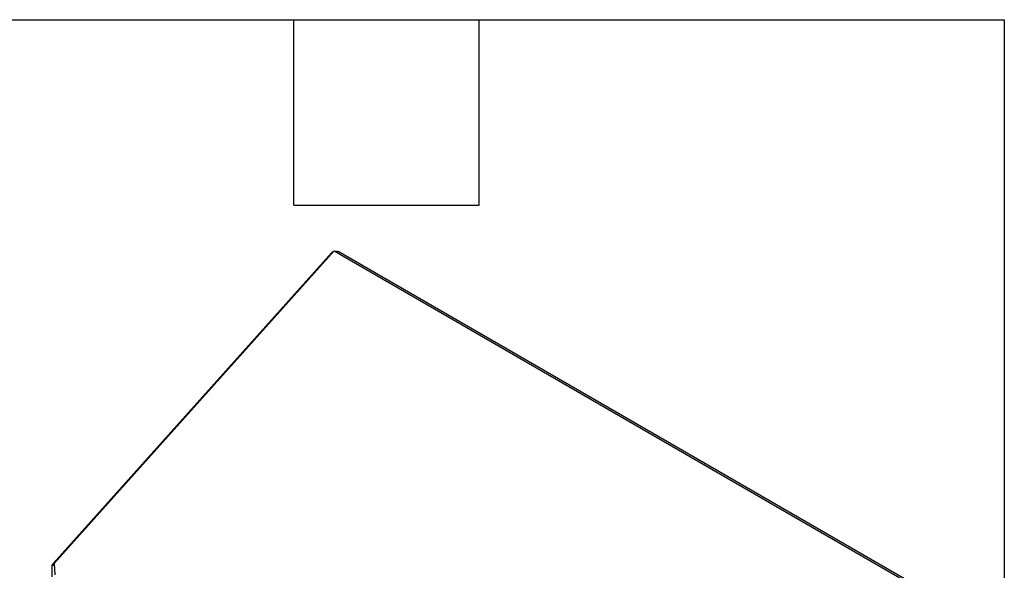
# Model space of a CAD drawing. Header units: inches. Extents: x 0.2 to 10.8, y 0.2 to 8.2.
# Tile 103 of 103: x 9.156 to 10.75, y 7.36 to 8.25. Entities that reach past the tile are written whole.
import ezdxf

# ---------------------------------------------------------------- set-up
doc = ezdxf.new("R2010")
doc.units = ezdxf.units.IN
doc.header["$MEASUREMENT"] = 0
doc.layers.add('TEXT', color=140, linetype='Continuous')

msp = doc.modelspace()

# ---------------------------------------------------------------- linework, layer by layer
at = {"color": 7, "linetype": 'Continuous', "lineweight": 25}
for p, q in [((9.2111902, 7.371121), (9.6616214, 7.8736952)), ((9.6652781, 7.8763535), (9.2123226, 7.3709627)), ((9.6624612, 7.8732104), (9.6616214, 7.8736952)), ((9.6652781, 7.8763535), (10.601299, 7.3360001)), ((9.6695124, 7.8739091), (9.6718037, 7.8752318)), ((10.6061275, 7.3358582), (9.6718037, 7.8752318)), ((9.2090814, 7.34909), (9.2090814, 7.3674109)), ((9.2125321, 7.3674109), (9.2090814, 7.3674109)), ((9.2124538, 7.3687383), (9.2096294, 7.3694136)), ((9.2123529, 7.3704498), (9.2111902, 7.371121)), ((9.2123226, 7.3709627), (9.2134268, 7.3522419))]:
    msp.add_line(p, q, dxfattribs=at)
for points, knots in [([(9.6616214, 7.8736952), (9.6621842, 7.8741416), (9.6629831, 7.8747752), (9.6640056, 7.8751578), (9.6643079, 7.8752709)], [0, 0, 0, 0, 0.704435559, 1, 1, 1, 1]), ([(9.6662152, 7.8758125), (9.6665569, 7.8758413), (9.6674673, 7.8759181), (9.6689283, 7.8757753), (9.6703675, 7.8754807), (9.6711091, 7.8751474), (9.6714174, 7.8750088)], [0, 0, 0, 0, 0.181361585, 0.483243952, 0.785126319, 1, 1, 1, 1])]:
    msp.add_open_spline(points, degree=3, knots=knots, dxfattribs=at)
for points in [[(9.2090814, 7.3674109), (9.2090814, 7.3680936), (9.2092681, 7.3687724), (9.2096294, 7.3694136)], [(9.2111902, 7.371121), (9.2105225, 7.3706157), (9.2099908, 7.3700371), (9.2096294, 7.3694136)]]:
    msp.add_open_spline(points, degree=3, dxfattribs=at)
at = {"layer": 'TEXT'}
for p, q in [((0.25, 8.25), (10.75, 8.25)), ((9.6, 7.95), (9.6, 8.25)), ((9.9, 7.95), (9.9, 8.25)), ((10.75, 8.25), (10.75, 0.25)), ((9.6, 7.95), (9.9, 7.95))]:
    msp.add_line(p, q, dxfattribs=at)

doc.saveas('drawing.dxf')
